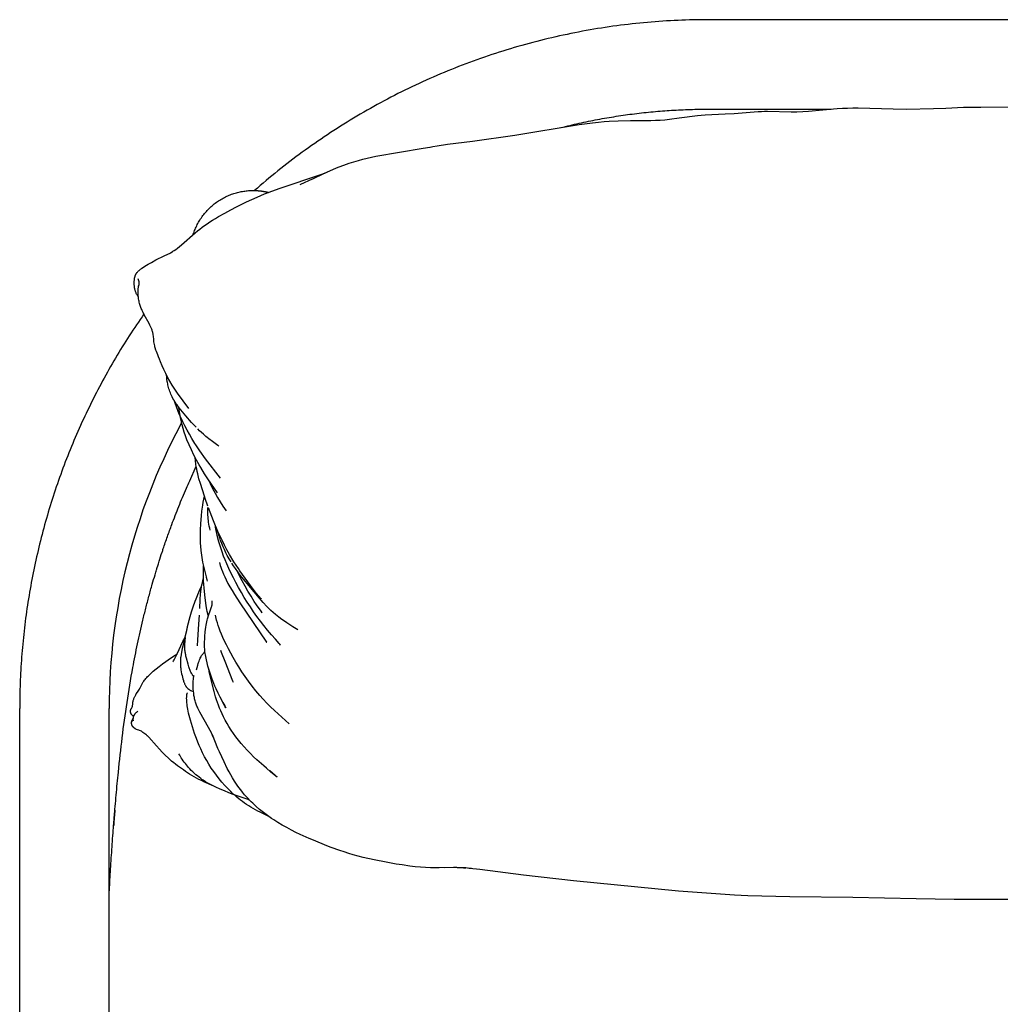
# Model space of a CAD drawing. Header units: millimetres. Extents: x -31695 to -21552, y 3675 to 7253.
# Tile 31 of 32: x -23137 to -22860, y 4823 to 5101. Entities that reach past the tile are written whole.
import ezdxf

# ---------------------------------------------------------------- set-up
doc = ezdxf.new("R2010")
doc.units = ezdxf.units.MM
doc.layers.add('2d', color=7, linetype='Continuous', true_color=0x000000)

msp = doc.modelspace()

# ---------------------------------------------------------------- linework, layer by layer
at = {"layer": '2d', "linetype": 'Continuous', "lineweight": -3}
for p, q in [((-23091.42, 4986.23), (-23090.98, 4987.05)), ((-23088.72, 4970.69), (-23086.89, 4974.8))]:
    msp.add_line(p, q, dxfattribs=at)
for points in [[(-22915.81, 5074.81), (-22914.17, 5074.9), (-22906.13, 5075.62), (-22904.62, 5075.73), (-22903.14, 5075.8)], [(-22903.14, 5075.8), (-22901.65, 5075.83), (-22900.14, 5075.83), (-22890.25, 5075.55), (-22886.53, 5075.52), (-22878.91, 5075.66), (-22875.44, 5075.79)], [(-22875.44, 5075.79), (-22870.44, 5076), (-22865.57, 5076)], [(-22865.57, 5076), (-22832.37, 5076.2)], [(-22964.41, 5072.29), (-22958.62, 5072.3), (-22957.35, 5072.34), (-22956.06, 5072.4), (-22954.74, 5072.5)], [(-22954.74, 5072.5), (-22953.4, 5072.63), (-22950.65, 5072.99), (-22945.51, 5073.69), (-22944.41, 5073.8)], [(-22944.41, 5073.8), (-22943.36, 5073.88), (-22937.67, 5074.12), (-22935.19, 5074.25)], [(-22935.19, 5074.25), (-22928.37, 5074.81), (-22927.44, 5074.86), (-22926.63, 5074.89)], [(-22926.63, 5074.89), (-22925.77, 5074.9), (-22919.03, 5074.75), (-22917.43, 5074.76), (-22915.81, 5074.81)], [(-23008.98, 5066.48), (-22997, 5068.14), (-22978.89, 5071.11), (-22975.06, 5071.65), (-22973.44, 5071.84), (-22971.83, 5071.99), (-22970.44, 5072.1), (-22967.84, 5072.23), (-22964.41, 5072.29)], [(-23050, 5057.72), (-23047.29, 5058.9), (-23046.58, 5059.18), (-23045.25, 5059.7), (-23043.73, 5060.24), (-23042.46, 5060.64), (-23041.13, 5061.04), (-23039.9, 5061.36), (-23038.66, 5061.66), (-23037.42, 5061.94), (-23036.17, 5062.19), (-23022.82, 5064.47)], [(-23022.82, 5064.47), (-23020.94, 5064.8)], [(-23020.93, 5064.8), (-23020.12, 5064.94), (-23018.93, 5065.15), (-23016.02, 5065.6), (-23008.98, 5066.48)], [(-23067.65, 5051.56), (-23066.26, 5052.11), (-23063.48, 5053.13), (-23051.41, 5057.19), (-23050.51, 5057.53), (-23050, 5057.72)], [(-23057.6, 5054.23), (-23057.35, 5054.35), (-23054.1, 5055.83), (-23054.03, 5055.87), (-23053.24, 5056.23)], [(-23053.24, 5056.23), (-23053.24, 5056.24), (-23053.24, 5056.24), (-23050, 5057.72)], [(-23053.24, 5056.23), (-23053.24, 5056.23)], [(-23050, 5057.72), (-23049.78, 5057.81)], [(-23054.4, 5055.68), (-23054.4, 5055.68)], [(-23077.99, 5046.6), (-23077.15, 5047.07), (-23075.53, 5047.93), (-23072.72, 5049.31), (-23069.69, 5050.69)], [(-23069.69, 5050.69), (-23067.65, 5051.56)], [(-23073.21, 5048.97), (-23073.17, 5048.99)], [(-23086.54, 5041.13), (-23085.9, 5041.65), (-23085.23, 5042.16), (-23084.53, 5042.66), (-23083.81, 5043.17), (-23083.04, 5043.68), (-23082.27, 5044.17), (-23081.43, 5044.68), (-23080.59, 5045.18), (-23078.77, 5046.19), (-23077.99, 5046.6)], [(-23094.02, 5035), (-23093.88, 5035.09), (-23093.68, 5035.22), (-23093.43, 5035.39), (-23093.11, 5035.6), (-23092.67, 5035.93), (-23092.17, 5036.31), (-23091.61, 5036.75), (-23091.03, 5037.23), (-23087.17, 5040.62), (-23086.54, 5041.13)], [(-23104.24, 5027.89), (-23104.21, 5028.02), (-23104.17, 5028.17), (-23104.13, 5028.33), (-23104.11, 5028.41), (-23104.08, 5028.48), (-23104.05, 5028.56), (-23104.02, 5028.65), (-23103.98, 5028.73), (-23103.94, 5028.82), (-23103.92, 5028.87), (-23103.89, 5028.92), (-23103.86, 5028.97), (-23103.83, 5029.03), (-23103.8, 5029.08), (-23103.77, 5029.14), (-23103.73, 5029.19), (-23103.68, 5029.25), (-23103.63, 5029.32), (-23103.59, 5029.38), (-23103.54, 5029.44), (-23103.49, 5029.5), (-23103.44, 5029.56), (-23103.33, 5029.67), (-23103.22, 5029.78), (-23103.12, 5029.88), (-23103.01, 5029.97), (-23102.9, 5030.07), (-23102.79, 5030.15), (-23102.59, 5030.32), (-23102.38, 5030.48), (-23102.17, 5030.63), (-23101.77, 5030.9), (-23101.37, 5031.16), (-23100.91, 5031.45), (-23100.44, 5031.73), (-23099.52, 5032.26), (-23098.23, 5032.95), (-23095.95, 5034.1), (-23094.02, 5035)], [(-23093.7, 5035.15), (-23093.98, 5035.02), (-23094.14, 5034.94)], [(-23094.14, 5034.94), (-23094.07, 5034.98), (-23094.02, 5035)], [(-23094.02, 5035), (-23093.97, 5035.03)], [(-23093.97, 5035.03), (-23093.72, 5035.14), (-23093.65, 5035.18), (-23093.62, 5035.19), (-23093.62, 5035.19), (-23093.62, 5035.19), (-23093.62, 5035.19), (-23093.62, 5035.19)], [(-23103.2, 5022.53), (-23103.33, 5022.73), (-23103.46, 5022.93), (-23103.57, 5023.13), (-23103.68, 5023.34), (-23103.77, 5023.52), (-23103.85, 5023.7), (-23103.93, 5023.88), (-23104, 5024.07), (-23104.04, 5024.2), (-23104.08, 5024.32), (-23104.12, 5024.45), (-23104.15, 5024.58), (-23104.18, 5024.7), (-23104.21, 5024.83), (-23104.26, 5025.07), (-23104.29, 5025.26), (-23104.31, 5025.45), (-23104.33, 5025.64), (-23104.35, 5025.83), (-23104.36, 5026.02), (-23104.37, 5026.21), (-23104.37, 5026.4), (-23104.37, 5026.59), (-23104.37, 5026.75), (-23104.36, 5026.93), (-23104.35, 5027.1), (-23104.33, 5027.27), (-23104.31, 5027.42), (-23104.29, 5027.57), (-23104.27, 5027.73), (-23104.24, 5027.89)], [(-23103.26, 5027.59), (-23103.26, 5027.59), (-23103.26, 5027.59), (-23103.26, 5027.59), (-23103.25, 5027.58), (-23103.24, 5027.57), (-23103.23, 5027.56)], [(-23103.14, 5027.33), (-23103.17, 5027.41), (-23103.19, 5027.45), (-23103.2, 5027.48), (-23103.22, 5027.52), (-23103.24, 5027.55), (-23103.24, 5027.57), (-23103.25, 5027.58), (-23103.26, 5027.59), (-23103.26, 5027.59), (-23103.26, 5027.59)], [(-23103.25, 5024.7), (-23103.23, 5024.85), (-23103.21, 5025), (-23103.19, 5025.16), (-23103.16, 5025.31), (-23103.12, 5025.53), (-23103.01, 5026.04), (-23102.98, 5026.16), (-23102.98, 5026.22), (-23102.97, 5026.29), (-23102.96, 5026.33), (-23102.96, 5026.36), (-23102.96, 5026.39), (-23102.96, 5026.45), (-23102.96, 5026.52), (-23102.97, 5026.6), (-23102.97, 5026.66), (-23102.98, 5026.73), (-23102.99, 5026.81), (-23103.01, 5026.88), (-23103.02, 5026.95), (-23103.04, 5027.02), (-23103.06, 5027.08), (-23103.08, 5027.15), (-23103.11, 5027.26), (-23103.14, 5027.33)], [(-23103.17, 5025.05), (-23103.16, 5025.17), (-23103.14, 5025.29), (-23103.11, 5025.5), (-23103.07, 5025.7), (-23102.97, 5026.2), (-23102.95, 5026.28), (-23102.94, 5026.35), (-23102.94, 5026.38), (-23102.94, 5026.41), (-23102.93, 5026.45), (-23102.93, 5026.48)], [(-23098.66, 5009.11), (-23098.73, 5009.51), (-23098.79, 5009.88), (-23098.87, 5010.55), (-23098.96, 5011.47), (-23099.01, 5011.82), (-23099.03, 5011.98), (-23099.05, 5012.13), (-23099.1, 5012.34), (-23099.15, 5012.55), (-23099.18, 5012.69), (-23099.22, 5012.83), (-23099.26, 5012.97), (-23099.32, 5013.12), (-23099.44, 5013.45), (-23099.58, 5013.82), (-23099.75, 5014.19), (-23099.95, 5014.61), (-23100.16, 5015.04), (-23101.54, 5017.53), (-23101.85, 5018.11), (-23102.13, 5018.7), (-23102.25, 5018.97), (-23102.37, 5019.24), (-23102.48, 5019.51), (-23102.58, 5019.79), (-23102.68, 5020.1), (-23102.78, 5020.41), (-23102.87, 5020.72), (-23102.94, 5021.03), (-23103.01, 5021.34), (-23103.07, 5021.64), (-23103.13, 5022.02), (-23103.19, 5022.41), (-23103.23, 5022.82), (-23103.26, 5023.23), (-23103.28, 5023.57), (-23103.29, 5023.93), (-23103.28, 5024.12), (-23103.28, 5024.31), (-23103.27, 5024.5), (-23103.25, 5024.7)], [(-23097.22, 5005.02), (-23097.48, 5005.65), (-23097.71, 5006.2), (-23098.08, 5007.11), (-23098.23, 5007.52), (-23098.33, 5007.79), (-23098.37, 5007.94), (-23098.45, 5008.19), (-23098.51, 5008.44), (-23098.58, 5008.72), (-23098.66, 5009.11)], [(-23096.91, 5004.25), (-23097.22, 5005.02)], [(-23092.16, 4995.38), (-23092.94, 4996.51), (-23093.65, 4997.64), (-23094.32, 4998.76), (-23094.93, 4999.86), (-23095.49, 5000.95), (-23095.99, 5002.04), (-23096.46, 5003.13), (-23096.91, 5004.25)], [(-23093.64, 4994.33), (-23093.83, 4994.72), (-23094.01, 4995.12), (-23094.17, 4995.5), (-23094.32, 4995.89), (-23094.45, 4996.26), (-23094.57, 4996.64), (-23094.67, 4997), (-23094.77, 4997.36), (-23094.85, 4997.7), (-23094.92, 4998.05), (-23094.99, 4998.39), (-23095.05, 4998.73), (-23095.14, 4999.34), (-23095.21, 4999.97), (-23095.25, 5000.47)], [(-23088.96, 4991.09), (-23092.16, 4995.38)], [(-23089.84, 4989.04), (-23091.25, 4990.73), (-23091.75, 4991.38), (-23092.25, 4992.06), (-23092.49, 4992.41), (-23092.74, 4992.78), (-23092.98, 4993.15), (-23093.21, 4993.54), (-23093.43, 4993.93), (-23093.64, 4994.33)], [(-23091.66, 4989.5), (-23092.09, 4990.55), (-23092.47, 4991.56), (-23092.81, 4992.56), (-23093.02, 4993.22)], [(-23091.85, 4991.57), (-23091.85, 4991.57), (-23091.85, 4991.57), (-23091.85, 4991.57), (-23091.85, 4991.57), (-23091.82, 4991.47)], [(-23089.5, 4982.28), (-23089.91, 4983.37), (-23090.27, 4984.41), (-23090.57, 4985.43), (-23090.84, 4986.42), (-23091.05, 4987.32), (-23091.27, 4988.46), (-23091.69, 4990.82), (-23091.77, 4991.24), (-23091.83, 4991.47), (-23091.85, 4991.57), (-23091.85, 4991.57), (-23091.85, 4991.57), (-23091.85, 4991.57), (-23091.85, 4991.57)], [(-23091.33, 4988.74), (-23091.66, 4989.5)], [(-23087.22, 4981.19), (-23088.11, 4982.63), (-23088.79, 4983.81), (-23089.46, 4984.99), (-23090.07, 4986.16), (-23090.65, 4987.3), (-23091.33, 4988.74)], [(-23086.9, 4985.78), (-23088.16, 4987.13), (-23089.84, 4989.04)], [(-23080.47, 4980.43), (-23080.51, 4980.46), (-23080.61, 4980.55), (-23080.74, 4980.65), (-23082.32, 4981.78), (-23083.28, 4982.49), (-23083.75, 4982.86), (-23084.18, 4983.22), (-23084.85, 4983.8), (-23085.43, 4984.33), (-23085.95, 4984.82), (-23086.43, 4985.3)], [(-23080.83, 4967.29), (-23083.57, 4971.2), (-23084.55, 4972.69), (-23085.61, 4974.43), (-23086.05, 4975.19), (-23086.76, 4976.46), (-23087.52, 4977.92), (-23088.24, 4979.39), (-23088.9, 4980.84), (-23089.5, 4982.28)], [(-23086.99, 4980.83), (-23087.22, 4981.19)], [(-23086.63, 4980.27), (-23086.99, 4980.83)], [(-23079.98, 4971.41), (-23084.26, 4976.9), (-23085.86, 4979.12), (-23086.63, 4980.27)], [(-23084.54, 4966.34), (-23085.71, 4969.89), (-23086.11, 4971.25), (-23086.46, 4972.64), (-23086.61, 4973.29), (-23086.74, 4973.94), (-23086.86, 4974.59), (-23086.98, 4975.39), (-23087.08, 4976.32), (-23087.16, 4977.21)], [(-23083.63, 4971.28), (-23082.95, 4969.89), (-23082.26, 4968.55), (-23081.56, 4967.23), (-23080.83, 4965.94), (-23080.11, 4964.73), (-23079.37, 4963.55), (-23078.47, 4962.21)], [(-23085.68, 4955.01), (-23085.66, 4956.74), (-23085.58, 4958.69), (-23085.41, 4960.83), (-23085.26, 4962.14), (-23085.02, 4963.85), (-23084.88, 4964.67), (-23084.73, 4965.49)], [(-23084.73, 4965.49), (-23084.54, 4966.34)], [(-23084.33, 4965.72), (-23084.54, 4966.34)], [(-23083.56, 4963.5), (-23084.33, 4965.72)], [(-23082.97, 4956.78), (-23083.08, 4957.29), (-23083.19, 4957.85), (-23083.29, 4958.41), (-23083.38, 4958.98), (-23083.44, 4959.47), (-23083.49, 4959.97), (-23083.54, 4960.48), (-23083.57, 4960.98), (-23083.59, 4961.52), (-23083.6, 4962.07), (-23083.6, 4962.61), (-23083.59, 4963.16)], [(-23080.76, 4956.43), (-23082.03, 4959.43), (-23083.41, 4963.09)], [(-23064.56, 4926.01), (-23065.66, 4927.27), (-23066.74, 4928.56), (-23067.77, 4929.84), (-23068.78, 4931.14), (-23069.75, 4932.45), (-23070.69, 4933.77), (-23071.61, 4935.12), (-23072.49, 4936.48), (-23073.33, 4937.82), (-23074.14, 4939.18), (-23074.93, 4940.56), (-23075.71, 4941.99), (-23076.38, 4943.28), (-23077.03, 4944.59), (-23077.66, 4945.92), (-23078.24, 4947.24), (-23078.71, 4948.36), (-23079.15, 4949.48), (-23079.56, 4950.62), (-23079.94, 4951.76), (-23080.47, 4953.52), (-23080.94, 4955.3), (-23081.09, 4955.91), (-23081.22, 4956.54), (-23081.34, 4957.18), (-23081.39, 4957.48), (-23081.43, 4957.78), (-23081.45, 4958.04)], [(-23080.38, 4955.04), (-23080.69, 4956.15), (-23080.76, 4956.43)], [(-23080.24, 4955.29), (-23080.76, 4956.43)], [(-23085, 4947.74), (-23085.23, 4949.06), (-23085.41, 4950.34), (-23085.49, 4951.04), (-23085.59, 4952.28), (-23085.64, 4953.11), (-23085.67, 4954.06), (-23085.68, 4955.01)], [(-23080.33, 4954.9), (-23080.38, 4955.04)], [(-23080.26, 4954.65), (-23080.33, 4954.9)], [(-23077.06, 4947.81), (-23077.59, 4948.7), (-23078.1, 4949.6), (-23078.53, 4950.42), (-23078.94, 4951.27), (-23079.3, 4952.08), (-23079.67, 4952.99), (-23079.98, 4953.83), (-23080.26, 4954.65)], [(-23074.53, 4945.26), (-23074.98, 4945.91), (-23076.25, 4947.88), (-23077.46, 4949.9), (-23078.2, 4951.22), (-23078.91, 4952.56), (-23079.59, 4953.92), (-23080.24, 4955.29)], [(-23083.99, 4943.57), (-23084.68, 4946.25), (-23085, 4947.74)], [(-23080.28, 4947.61), (-23080.28, 4947.6), (-23080.28, 4947.59), (-23080.28, 4947.57), (-23080.27, 4947.55), (-23080.27, 4947.52), (-23080.24, 4947.39), (-23080.21, 4947.27), (-23080.08, 4946.82), (-23079.92, 4946.33), (-23079.72, 4945.75), (-23079.47, 4945.1), (-23079.19, 4944.4), (-23078.82, 4943.57), (-23078.42, 4942.72), (-23077.93, 4941.76), (-23077.4, 4940.8), (-23076.76, 4939.71), (-23076.1, 4938.62), (-23074.55, 4936.25), (-23067.01, 4925.19), (-23067, 4925.18), (-23067, 4925.17), (-23067, 4925.17), (-23067, 4925.17)], [(-23058.21, 4928.63), (-23059.64, 4929.55), (-23061.3, 4930.63), (-23062.01, 4931.12), (-23062.73, 4931.62), (-23063.62, 4932.28), (-23064.06, 4932.62), (-23064.49, 4932.97), (-23065.16, 4933.54), (-23065.79, 4934.12), (-23066.39, 4934.69), (-23066.96, 4935.28), (-23068, 4936.41), (-23071.57, 4940.56), (-23072.99, 4942.28), (-23074.44, 4944.1), (-23075.14, 4945.02), (-23075.82, 4945.96), (-23076.34, 4946.71), (-23076.85, 4947.48)], [(-23084.46, 4938.53), (-23084.66, 4940.47), (-23084.74, 4941.44), (-23084.8, 4942.44), (-23084.84, 4943.71), (-23084.84, 4945), (-23084.82, 4945.84), (-23084.78, 4946.67)], [(-23068.23, 4933.43), (-23068.23, 4933.43), (-23068.57, 4933.89), (-23069.88, 4935.75), (-23070.5, 4936.69), (-23071.41, 4938.11), (-23072.28, 4939.55), (-23073.11, 4941), (-23073.9, 4942.48), (-23075.28, 4945.21)], [(-23070.5, 4939.71), (-23071.59, 4941.16), (-23074.53, 4945.26)], [(-23085.37, 4940.71), (-23085.27, 4941.32), (-23085.15, 4941.94), (-23085.01, 4942.6), (-23084.83, 4943.32)], [(-23083.94, 4943.39), (-23083.99, 4943.57)], [(-23083.78, 4942.77), (-23083.94, 4943.39)], [(-23083.66, 4942.37), (-23083.78, 4942.77)], [(-23085.89, 4934.71), (-23085.76, 4937.22), (-23085.63, 4938.76), (-23085.47, 4940.09), (-23085.37, 4940.71)], [(-23068.53, 4937.38), (-23068.53, 4937.38), (-23069.88, 4938.95), (-23070.5, 4939.71)], [(-23083.45, 4932.54), (-23083.61, 4933.07), (-23083.74, 4933.57), (-23083.8, 4933.86), (-23083.92, 4934.43), (-23084.08, 4935.46), (-23084.46, 4938.53)], [(-23083.41, 4932.67), (-23082.82, 4934.31), (-23082.62, 4934.9), (-23082.54, 4935.15), (-23082.47, 4935.38), (-23082.43, 4935.56), (-23082.41, 4935.64), (-23082.39, 4935.7), (-23082.39, 4935.74), (-23082.38, 4935.78), (-23082.38, 4935.81), (-23082.37, 4935.85), (-23082.37, 4935.91), (-23082.36, 4935.99), (-23082.34, 4936.8)], [(-23068.6, 4937.47), (-23068.53, 4937.38), (-23068.53, 4937.38), (-23068.53, 4937.38), (-23068.53, 4937.38)], [(-23086.14, 4930.23), (-23085.96, 4932.82)], [(-23084.41, 4922.52), (-23084.45, 4922.88), (-23084.49, 4923.29), (-23084.51, 4923.71), (-23084.53, 4924.12), (-23084.53, 4924.52), (-23084.53, 4925.3), (-23084.49, 4926.03), (-23084.44, 4926.76), (-23084.31, 4928.07), (-23084.15, 4929.37), (-23084.06, 4929.95), (-23083.97, 4930.48), (-23083.88, 4930.96), (-23083.78, 4931.38), (-23083.69, 4931.75), (-23083.59, 4932.09), (-23083.41, 4932.67)], [(-23080.41, 4929.15), (-23080.68, 4929.93), (-23080.91, 4930.66), (-23081.11, 4931.35), (-23081.46, 4932.76), (-23081.46, 4932.76), (-23081.46, 4932.76)], [(-23086.41, 4925.81), (-23086.14, 4930.23)], [(-23076.45, 4920.87), (-23077.13, 4922.08), (-23077.78, 4923.29), (-23078.34, 4924.4), (-23078.87, 4925.5), (-23079.34, 4926.5), (-23079.75, 4927.44), (-23080.1, 4928.32), (-23080.41, 4929.15)], [(-23092.27, 4921.9), (-23090.62, 4925.34), (-23090.02, 4926.5)], [(-23090.02, 4926.5), (-23090.41, 4925.06), (-23090.82, 4923.4), (-23091.02, 4922.41), (-23091.14, 4921.75), (-23091.24, 4921.08), (-23091.27, 4920.74), (-23091.31, 4920.4), (-23091.34, 4919.9), (-23091.34, 4919.61), (-23091.35, 4919.32), (-23091.34, 4919.03), (-23091.33, 4918.74), (-23091.32, 4918.45), (-23091.29, 4918.16), (-23091.26, 4917.87), (-23091.19, 4917.34), (-23091.1, 4916.81), (-23091, 4916.29), (-23090.88, 4915.77), (-23090.76, 4915.31), (-23090.64, 4914.84), (-23090.5, 4914.38), (-23090.42, 4914.15), (-23090.35, 4913.93), (-23090.29, 4913.77), (-23090.22, 4913.6), (-23090.15, 4913.44), (-23090.08, 4913.28), (-23090.01, 4913.12), (-23089.92, 4912.97), (-23089.88, 4912.89), (-23089.84, 4912.82), (-23089.79, 4912.75), (-23089.75, 4912.68), (-23089.71, 4912.62), (-23089.67, 4912.56), (-23089.63, 4912.52), (-23089.57, 4912.45), (-23089.52, 4912.38), (-23089.46, 4912.32), (-23089.4, 4912.26), (-23089.34, 4912.2), (-23089.29, 4912.15), (-23089.23, 4912.09), (-23089.17, 4912.04), (-23089.1, 4911.99), (-23089.03, 4911.94), (-23088.96, 4911.89), (-23088.89, 4911.84), (-23088.82, 4911.8), (-23088.76, 4911.75), (-23088.62, 4911.67), (-23088.49, 4911.6), (-23088.36, 4911.53), (-23088.21, 4911.46), (-23087.96, 4911.34)], [(-23089.62, 4920.67), (-23089.77, 4921.26), (-23089.85, 4921.64), (-23089.89, 4921.87), (-23089.93, 4922.1), (-23089.98, 4922.41), (-23090.01, 4922.66), (-23090.04, 4922.97), (-23090.06, 4923.3), (-23090.07, 4923.66), (-23090.07, 4924.03), (-23090.07, 4924.38), (-23090.04, 4925), (-23090.03, 4925.15), (-23089.97, 4925.79), (-23089.89, 4926.43)], [(-23086.49, 4924.14), (-23086.41, 4925.81)], [(-23063.1, 4924.38), (-23063.1, 4924.38), (-23063.33, 4924.64), (-23063.51, 4924.84), (-23064.56, 4926.01)], [(-23085.6, 4920.95), (-23085.52, 4921.09), (-23085.44, 4921.24), (-23085.35, 4921.39), (-23085.25, 4921.54), (-23085.15, 4921.69), (-23085.04, 4921.83), (-23084.93, 4921.98), (-23084.81, 4922.11), (-23084.72, 4922.22), (-23084.62, 4922.32), (-23084.51, 4922.43), (-23084.41, 4922.52)], [(-23084.35, 4922.01), (-23084.41, 4922.52)], [(-23080, 4922.94), (-23079.8, 4922.4), (-23078.79, 4919.79)], [(-23104.5, 4904.28), (-23104.55, 4904.31), (-23104.6, 4904.35), (-23104.66, 4904.38), (-23104.71, 4904.42), (-23104.76, 4904.45), (-23104.81, 4904.49), (-23104.83, 4904.51), (-23104.85, 4904.53), (-23104.88, 4904.55), (-23104.9, 4904.57), (-23104.92, 4904.6), (-23104.95, 4904.62), (-23104.97, 4904.64), (-23104.99, 4904.67), (-23105.01, 4904.69), (-23105.03, 4904.71), (-23105.05, 4904.74), (-23105.07, 4904.76), (-23105.09, 4904.79), (-23105.11, 4904.81), (-23105.13, 4904.84), (-23105.15, 4904.87), (-23105.16, 4904.89), (-23105.18, 4904.92), (-23105.2, 4904.95), (-23105.21, 4904.97), (-23105.23, 4905), (-23105.24, 4905.03), (-23105.25, 4905.06), (-23105.27, 4905.09), (-23105.28, 4905.11), (-23105.29, 4905.14), (-23105.3, 4905.17), (-23105.31, 4905.2), (-23105.33, 4905.23), (-23105.33, 4905.26), (-23105.34, 4905.29), (-23105.35, 4905.32), (-23105.36, 4905.35), (-23105.37, 4905.38), (-23105.37, 4905.41), (-23105.38, 4905.44), (-23105.39, 4905.47), (-23105.39, 4905.49), (-23105.39, 4905.52), (-23105.4, 4905.55), (-23105.4, 4905.58), (-23105.4, 4905.6), (-23105.4, 4905.63), (-23105.4, 4905.66), (-23105.4, 4905.69), (-23105.4, 4905.71), (-23105.4, 4905.74), (-23105.4, 4905.77), (-23105.4, 4905.79), (-23105.4, 4905.82), (-23105.4, 4905.85), (-23105.39, 4905.87), (-23105.39, 4905.92), (-23105.38, 4905.97), (-23105.37, 4906.01), (-23105.36, 4906.05), (-23105.34, 4906.1), (-23105.33, 4906.14), (-23105.31, 4906.18), (-23105.3, 4906.22), (-23105.28, 4906.26), (-23105.26, 4906.3), (-23105.24, 4906.36), (-23105.21, 4906.41), (-23105.16, 4906.5), (-23105, 4906.78), (-23104.97, 4906.84), (-23104.94, 4906.9), (-23104.93, 4906.93), (-23104.91, 4906.95), (-23104.9, 4906.98), (-23104.89, 4907), (-23104.89, 4907.02), (-23104.88, 4907.04), (-23104.88, 4907.05), (-23104.87, 4907.06), (-23104.87, 4907.07), (-23104.87, 4907.08), (-23104.87, 4907.09), (-23104.86, 4907.1), (-23104.86, 4907.12), (-23104.86, 4907.16), (-23104.8, 4907.83), (-23104.79, 4907.94), (-23104.77, 4908.07), (-23104.75, 4908.19), (-23104.72, 4908.33), (-23104.7, 4908.46), (-23104.66, 4908.59), (-23104.62, 4908.77), (-23104.56, 4908.95), (-23104.5, 4909.13), (-23104.44, 4909.31), (-23104.36, 4909.49), (-23104.29, 4909.66), (-23104.21, 4909.83), (-23104.12, 4909.99), (-23104.04, 4910.15), (-23103.95, 4910.3), (-23103.78, 4910.6), (-23103.46, 4911.1), (-23102.89, 4911.95), (-23102.75, 4912.18), (-23102.72, 4912.23), (-23102.67, 4912.34), (-23102.25, 4913.21), (-23102.15, 4913.39), (-23102.05, 4913.58), (-23101.93, 4913.78), (-23101.8, 4913.99), (-23101.65, 4914.21), (-23101.48, 4914.43), (-23101.28, 4914.69), (-23101.06, 4914.95), (-23100.83, 4915.21), (-23100.6, 4915.46), (-23100.33, 4915.73), (-23100.05, 4916.01), (-23099.49, 4916.54), (-23099.01, 4916.96), (-23098.18, 4917.65), (-23097.35, 4918.33), (-23096.41, 4919.04), (-23095.47, 4919.74), (-23094.15, 4920.67), (-23092.81, 4921.56), (-23092.27, 4921.9)], [(-23093.43, 4919.62), (-23093.43, 4919.62), (-23093.37, 4919.72), (-23093.25, 4919.93), (-23093.09, 4920.23), (-23092.27, 4921.9)], [(-23092.27, 4921.9), (-23092.27, 4921.9)], [(-23092.27, 4921.9), (-23092.27, 4921.9)], [(-23088.97, 4918.23), (-23089.09, 4918.6), (-23089.19, 4918.96), (-23089.62, 4920.67)], [(-23086.46, 4918.7), (-23086.33, 4919.13), (-23086.22, 4919.44), (-23086.09, 4919.81), (-23085.95, 4920.18), (-23085.79, 4920.54), (-23085.72, 4920.71), (-23085.6, 4920.95)], [(-23078.54, 4906.69), (-23078.7, 4906.96), (-23078.88, 4907.29), (-23080.16, 4909.68), (-23080.73, 4910.83), (-23081.26, 4912), (-23081.59, 4912.76), (-23081.89, 4913.52), (-23082.46, 4915.05), (-23083.12, 4916.98), (-23083.56, 4918.46), (-23083.8, 4919.35), (-23084.02, 4920.24), (-23084.2, 4921.13), (-23084.28, 4921.57), (-23084.35, 4922.01)], [(-23078.79, 4919.79), (-23076.63, 4914.26), (-23076.5, 4913.94)], [(-23060.7, 4902.17), (-23064.81, 4905.92), (-23065.91, 4906.97), (-23066.97, 4908.03), (-23067.97, 4909.08), (-23068.93, 4910.14), (-23070.05, 4911.46), (-23071.12, 4912.81), (-23072.14, 4914.17), (-23073.11, 4915.54), (-23073.99, 4916.86), (-23074.84, 4918.19), (-23075.66, 4919.53), (-23076.45, 4920.87)], [(-23087.56, 4915.48), (-23087.63, 4915.55), (-23087.7, 4915.63), (-23087.76, 4915.72), (-23087.83, 4915.81), (-23087.9, 4915.91), (-23087.97, 4916.01), (-23088.04, 4916.12), (-23088.11, 4916.24), (-23088.17, 4916.35), (-23088.23, 4916.47), (-23088.36, 4916.7), (-23088.47, 4916.95), (-23088.58, 4917.2), (-23088.69, 4917.44), (-23088.78, 4917.69), (-23088.88, 4917.96), (-23088.97, 4918.23)], [(-23086.84, 4917.34), (-23086.46, 4918.7)], [(-23086.81, 4917.41), (-23086.81, 4917.41), (-23086.81, 4917.41), (-23086.81, 4917.41), (-23086.82, 4917.4), (-23086.83, 4917.38), (-23086.84, 4917.34)], [(-23086.83, 4917.38), (-23086.82, 4917.4), (-23086.82, 4917.41), (-23086.81, 4917.41), (-23086.81, 4917.41), (-23086.81, 4917.41)], [(-23067.82, 4890.28), (-23069.75, 4892), (-23070.69, 4892.89), (-23071.61, 4893.79), (-23072.5, 4894.71), (-23073.36, 4895.64), (-23074.19, 4896.58), (-23074.97, 4897.53), (-23075.69, 4898.47), (-23076.38, 4899.43), (-23077.03, 4900.4), (-23077.64, 4901.38), (-23078.16, 4902.27), (-23078.67, 4903.17), (-23079.14, 4904.09), (-23079.59, 4905.02), (-23079.95, 4905.8), (-23080.29, 4906.59), (-23080.61, 4907.38), (-23080.9, 4908.2), (-23081.16, 4908.96), (-23081.4, 4909.73), (-23081.84, 4911.27), (-23082.66, 4914.57), (-23083.19, 4916.95), (-23083.2, 4917.01), (-23083.33, 4917.66)], [(-23087.09, 4908.3), (-23087.18, 4908.61), (-23087.26, 4908.92), (-23087.34, 4909.23), (-23087.4, 4909.54), (-23087.46, 4909.85), (-23087.51, 4910.16), (-23087.59, 4910.76), (-23087.64, 4911.33), (-23087.69, 4911.9), (-23087.72, 4912.89), (-23087.73, 4913.47), (-23087.73, 4913.91), (-23087.71, 4914.32), (-23087.68, 4914.7), (-23087.66, 4914.87), (-23087.64, 4915.04), (-23087.61, 4915.24), (-23087.58, 4915.38), (-23087.56, 4915.52), (-23087.53, 4915.65), (-23087.5, 4915.78)], [(-23066.42, 4876.05), (-23067.55, 4876.58), (-23068.88, 4877.22), (-23069.53, 4877.56), (-23070.18, 4877.91), (-23070.82, 4878.27), (-23071.45, 4878.65), (-23072.07, 4879.03), (-23072.68, 4879.43), (-23073.25, 4879.82), (-23073.81, 4880.22), (-23074.35, 4880.63), (-23074.89, 4881.05), (-23075.41, 4881.48), (-23075.93, 4881.92), (-23076.43, 4882.37), (-23077.13, 4883.04), (-23078, 4883.91), (-23078.83, 4884.8), (-23079.63, 4885.72), (-23080.4, 4886.66), (-23081.17, 4887.65), (-23081.91, 4888.67), (-23082.62, 4889.7), (-23083.29, 4890.76), (-23083.92, 4891.81), (-23084.51, 4892.87), (-23085.08, 4893.96), (-23085.61, 4895.06), (-23086.04, 4896.04), (-23086.45, 4897.02), (-23086.84, 4898.02), (-23087.35, 4899.41), (-23087.96, 4901.28), (-23088.52, 4903.17), (-23088.87, 4904.46), (-23089.03, 4905.12), (-23089.17, 4905.77), (-23089.26, 4906.25), (-23089.34, 4906.72), (-23089.41, 4907.19), (-23089.46, 4907.67), (-23089.51, 4908.11), (-23089.54, 4908.56), (-23089.56, 4909.01), (-23089.57, 4909.23), (-23089.57, 4909.45), (-23089.56, 4909.64), (-23089.55, 4909.84), (-23089.54, 4910.04), (-23089.52, 4910.24), (-23089.51, 4910.33), (-23089.49, 4910.41), (-23089.48, 4910.5), (-23089.46, 4910.59), (-23089.44, 4910.67), (-23089.42, 4910.76), (-23089.4, 4910.84), (-23089.37, 4910.91)], [(-23082.06, 4898.42), (-23082.26, 4898.86), (-23082.6, 4899.59), (-23082.96, 4900.3), (-23083.4, 4901.12), (-23085.82, 4905.4), (-23086.12, 4905.98), (-23086.41, 4906.56), (-23086.54, 4906.85), (-23086.67, 4907.13), (-23086.78, 4907.42), (-23086.9, 4907.71), (-23087, 4908.01), (-23087.09, 4908.3)], [(-23079.38, 4908.2), (-23079.34, 4908.2)], [(-23079.34, 4908.2), (-23078.85, 4907.25), (-23078.54, 4906.69), (-23078.54, 4906.69)], [(-23105.1, 4902.62), (-23105.09, 4902.65), (-23105.09, 4902.69), (-23105.08, 4902.72), (-23105.07, 4902.76), (-23105.07, 4902.79), (-23105.06, 4902.82), (-23105.05, 4902.85), (-23105.04, 4902.88), (-23105.03, 4902.94), (-23105.01, 4902.99), (-23104.99, 4903.04), (-23104.97, 4903.09), (-23104.95, 4903.14), (-23104.93, 4903.18), (-23104.91, 4903.22), (-23104.89, 4903.26), (-23104.86, 4903.3), (-23104.83, 4903.34), (-23104.79, 4903.41)], [(-23104.85, 4903.3), (-23104.86, 4903.28), (-23104.88, 4903.25), (-23104.89, 4903.23), (-23104.91, 4903.2), (-23104.92, 4903.18), (-23104.94, 4903.15), (-23104.95, 4903.13), (-23104.96, 4903.1), (-23104.97, 4903.07), (-23104.99, 4903.05), (-23105, 4903.02), (-23105.01, 4902.99), (-23105.02, 4902.96), (-23105.03, 4902.93), (-23105.04, 4902.91), (-23105.04, 4902.88), (-23105.06, 4902.82), (-23105.07, 4902.77), (-23105.08, 4902.71), (-23105.09, 4902.66)], [(-23104.79, 4903.41), (-23104.73, 4903.5), (-23104.56, 4903.73), (-23104.53, 4903.76)], [(-23104.68, 4903.18), (-23104.68, 4903.27), (-23104.67, 4903.36), (-23104.67, 4903.39), (-23104.66, 4903.5), (-23104.65, 4903.6)], [(-23104.67, 4902.98), (-23104.67, 4902.98), (-23104.67, 4902.98), (-23104.67, 4903), (-23104.68, 4903.07), (-23104.68, 4903.18)], [(-23104.67, 4903.18), (-23104.67, 4903.14), (-23104.67, 4903.1), (-23104.67, 4903.06), (-23104.67, 4903)], [(-23104.65, 4903.6), (-23104.64, 4903.69), (-23104.63, 4903.77), (-23104.6, 4903.89), (-23104.58, 4904.01), (-23104.55, 4904.13), (-23104.52, 4904.2), (-23104.5, 4904.28)], [(-23104.5, 4904.28), (-23104.48, 4904.34), (-23104.45, 4904.4)], [(-23104.45, 4904.4), (-23104.41, 4904.49), (-23104.39, 4904.54), (-23104.37, 4904.59), (-23104.35, 4904.63), (-23104.33, 4904.68), (-23104.3, 4904.72), (-23104.28, 4904.76)], [(-23104.28, 4904.76), (-23104.25, 4904.82), (-23104.21, 4904.87), (-23104.18, 4904.92), (-23104.14, 4904.98), (-23104.1, 4905.03), (-23104.06, 4905.08), (-23104.02, 4905.13), (-23103.97, 4905.18), (-23103.92, 4905.22), (-23103.88, 4905.27), (-23103.83, 4905.32), (-23103.78, 4905.37), (-23103.72, 4905.41), (-23103.66, 4905.46), (-23103.6, 4905.51), (-23103.53, 4905.56), (-23103.3, 4905.72), (-23103.3, 4905.72)], [(-23104.55, 4901.15), (-23104.6, 4901.2), (-23104.64, 4901.25), (-23104.68, 4901.29), (-23104.72, 4901.33), (-23104.75, 4901.37), (-23104.79, 4901.41), (-23104.8, 4901.43), (-23104.81, 4901.45), (-23104.83, 4901.47), (-23104.84, 4901.49), (-23104.85, 4901.51), (-23104.86, 4901.53), (-23104.89, 4901.57), (-23104.91, 4901.61), (-23104.92, 4901.65), (-23104.94, 4901.69), (-23104.96, 4901.73), (-23104.99, 4901.8), (-23105.01, 4901.88), (-23105.03, 4901.95), (-23105.05, 4902.03), (-23105.06, 4902.06), (-23105.07, 4902.1), (-23105.08, 4902.13), (-23105.08, 4902.17), (-23105.09, 4902.2), (-23105.09, 4902.24), (-23105.1, 4902.27), (-23105.1, 4902.3), (-23105.1, 4902.34), (-23105.1, 4902.37), (-23105.11, 4902.44), (-23105.1, 4902.5), (-23105.1, 4902.56), (-23105.1, 4902.62)], [(-23102.15, 4899.92), (-23102.17, 4899.93)], [(-23082.42, 4884.8), (-23083.22, 4885.13), (-23084.06, 4885.5), (-23084.74, 4885.82), (-23085.42, 4886.16), (-23086.1, 4886.5), (-23086.77, 4886.86), (-23087.43, 4887.22), (-23088.09, 4887.6), (-23088.73, 4887.99), (-23089.37, 4888.38), (-23089.94, 4888.75), (-23090.5, 4889.14), (-23091.61, 4889.92), (-23092.16, 4890.33), (-23092.69, 4890.75), (-23093.22, 4891.18), (-23093.81, 4891.66), (-23094.74, 4892.48), (-23095.64, 4893.33), (-23096.47, 4894.16), (-23097.27, 4895), (-23098.12, 4895.93), (-23100.25, 4898.37), (-23100.36, 4898.49), (-23100.45, 4898.58), (-23100.53, 4898.66), (-23100.61, 4898.73), (-23100.68, 4898.8), (-23100.81, 4898.91), (-23100.93, 4899.02), (-23101.09, 4899.14), (-23101.89, 4899.73), (-23102.15, 4899.92)], [(-23080.74, 4895.19), (-23082.32, 4899.03), (-23082.32, 4899.04), (-23082.32, 4899.04)], [(-23073.22, 4882.16), (-23073.81, 4882.87), (-23074.32, 4883.53), (-23074.84, 4884.23), (-23075.31, 4884.9), (-23076.05, 4886.03), (-23076.6, 4886.92), (-23077.13, 4887.81), (-23077.57, 4888.6), (-23078.1, 4889.59), (-23079.02, 4891.4), (-23080.32, 4894.22), (-23080.74, 4895.19)], [(-23071.96, 4880.77), (-23074.22, 4881.5), (-23076.46, 4882.27), (-23077.71, 4882.73), (-23078.94, 4883.22), (-23080.16, 4883.72), (-23081.35, 4884.27), (-23082.1, 4884.63), (-23082.83, 4885.01), (-23083.56, 4885.41), (-23084.26, 4885.83), (-23084.61, 4886.05), (-23084.95, 4886.27), (-23085.28, 4886.5), (-23085.61, 4886.73), (-23086.08, 4887.08), (-23086.54, 4887.45), (-23086.99, 4887.82), (-23087.43, 4888.21), (-23087.85, 4888.61), (-23088.26, 4889.01), (-23088.65, 4889.43), (-23089.04, 4889.86), (-23089.35, 4890.22), (-23089.65, 4890.59), (-23089.94, 4890.97), (-23090.23, 4891.35), (-23090.52, 4891.76), (-23090.81, 4892.18), (-23091.09, 4892.61), (-23091.53, 4893.3), (-23091.75, 4893.68), (-23091.78, 4893.73), (-23091.78, 4893.74)], [(-23067.06, 4889.62), (-23067.82, 4890.28)], [(-23064.04, 4887.13), (-23064.04, 4887.13), (-23064.04, 4887.13), (-23064.04, 4887.14), (-23065.81, 4888.57), (-23067.06, 4889.62)], [(-23066.18, 4889.11), (-23065.4, 4888.34), (-23064.65, 4887.66), (-23064.12, 4887.21), (-23064.04, 4887.13), (-23064.04, 4887.13), (-23064.04, 4887.13), (-23064.04, 4887.13)], [(-23071.83, 4880.63), (-23072.25, 4881.08), (-23072.9, 4881.79), (-23073.22, 4882.16)], [(-23050.02, 4867.79), (-23053.76, 4869.31), (-23055.02, 4869.85), (-23057.52, 4870.97), (-23058.76, 4871.56), (-23059.98, 4872.16), (-23061.35, 4872.88), (-23062.67, 4873.62), (-23063.85, 4874.34), (-23064.97, 4875.06), (-23065.6, 4875.48), (-23066.79, 4876.32), (-23067.94, 4877.19), (-23069, 4878.04), (-23070, 4878.89), (-23070.47, 4879.32), (-23070.94, 4879.76), (-23071.39, 4880.19), (-23071.83, 4880.63)], [(-23026.62, 4862.06), (-23028.81, 4862.36), (-23030.47, 4862.62), (-23033.34, 4863.12), (-23036.66, 4863.79), (-23039.77, 4864.51), (-23041.17, 4864.87), (-23042.57, 4865.25), (-23043.86, 4865.63), (-23045.14, 4866.04), (-23046.38, 4866.45), (-23048.81, 4867.33), (-23050.02, 4867.79)], [(-23020.14, 4861.54), (-23020.84, 4861.56), (-23022.2, 4861.64), (-23023.57, 4861.74), (-23025.09, 4861.88), (-23026.62, 4862.06)], [(-23011.05, 4861.52), (-23011.74, 4861.55), (-23013.3, 4861.59), (-23014.24, 4861.6), (-23018.37, 4861.51), (-23020.14, 4861.54)], [(-23011.33, 4861.54), (-23012.36, 4861.59), (-23013.41, 4861.61), (-23014.31, 4861.61), (-23016.77, 4861.55)], [(-23011.51, 4861.56), (-23011.05, 4861.52), (-23010.91, 4861.51), (-23010.87, 4861.51), (-23010.86, 4861.51), (-23010.86, 4861.51), (-23010.86, 4861.51), (-23010.86, 4861.51)], [(-23011.05, 4861.52), (-23011.48, 4861.56)], [(-23009.2, 4861.36), (-23010.32, 4861.47), (-23011.33, 4861.54)], [(-23010.86, 4861.51), (-23011.05, 4861.52)], [(-23009.73, 4861.4), (-23011.05, 4861.52)], [(-23009.84, 4861.41), (-23009.96, 4861.42)], [(-23006.88, 4861.08), (-23006.89, 4861.08), (-23006.89, 4861.08), (-23009.84, 4861.41)], [(-22980.48, 4857.92), (-22994.6, 4859.45), (-23006.88, 4861.08)], [(-22935.03, 4853.87), (-22950.81, 4854.94), (-22980.48, 4857.92)], [(-22919.46, 4853.37), (-22931.33, 4853.69), (-22935.03, 4853.87)], [(-22901.69, 4853.17), (-22919.46, 4853.37)], [(-22883.78, 4852.81), (-22901.69, 4853.17)], [(-22849.11, 4852.68), (-22851.68, 4852.64), (-22853.14, 4852.62), (-22873.05, 4852.61), (-22883.78, 4852.81)]]:
    msp.add_lwpolyline(points, dxfattribs=at)
msp.add_arc((-22942.4, 4906.44), 169.04, 151.8326, 180, dxfattribs=at)
for points, weights in [([(-22942.4, 5100.71), (-23015.48, 5100.71), (-23070.44, 5052.54)], [1, 0.93596882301, 1]), ([(-22984.03, 5070.27), (-22963.54, 5075.48), (-22942.4, 5075.48)], [0.971261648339, 0.977908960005, 1]), ([(-23101.64, 5017.72), (-23136.67, 4967.59), (-23136.67, 4906.44)], [0.983283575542, 0.945852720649, 1])]:
    msp.add_rational_spline(points, weights, degree=2, dxfattribs=at)
for points in [[(-22780.93, 5100.71), (-22861.67, 5100.71), (-22942.4, 5100.71)], [(-22942.4, 5075.48), (-22925.07, 5075.48), (-22907.74, 5075.48)], [(-23136.67, 4555.5), (-23136.67, 4730.97), (-23136.67, 4906.44)], [(-23111.44, 4555.5), (-23111.44, 4730.97), (-23111.44, 4906.44)]]:
    msp.add_open_spline(points, degree=2, dxfattribs=at)
msp.add_rational_spline([(-23087.8, 5039.85), (-23084.08, 5052.55), (-23070.85, 5052.55), (-23068.65, 5052.55), (-23066.52, 5052.01)], [0.909384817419, 0.763130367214, 1, 0.951036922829, 0.918444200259], degree=2, knots=[-133.305323, -133.305323, -133.305323, -105, -105, -99.149036, -99.149036, -99.149036], dxfattribs=at)
for points, degree, knots in [([(-23093.77, 4958.34), (-23093.13, 4960.04), (-23092.47, 4961.76), (-23091.1, 4965.16), (-23090.39, 4966.87), (-23089.35, 4969.27), (-23089.04, 4969.98), (-23088.72, 4970.69)], 3, [405.932084, 405.932084, 405.932084, 405.932084, 411.427232, 411.427232, 416.962556, 416.962556, 419.279634, 419.279634, 419.279634, 419.279634]), ([(-23097.91, 4946.13), (-23097.91, 4946.13), (-23097.86, 4946.29), (-23097.63, 4947.04), (-23097.49, 4947.49), (-23097.09, 4948.75), (-23096.79, 4949.68), (-23096.39, 4950.87), (-23096.28, 4951.21), (-23095.8, 4952.65), (-23095.39, 4953.83), (-23094.6, 4956.07), (-23094.18, 4957.23), (-23093.77, 4958.34)], 3, [389.976439, 389.976439, 389.976439, 389.976439, 392.459812, 392.459812, 394.386852, 394.386852, 397.330783, 397.330783, 398.49532, 398.49532, 402.198865, 402.198865, 405.932084, 405.932084, 405.932084, 405.932084]), ([(-23110.16, 4873.61), (-23110.15, 4873.76), (-23110.14, 4873.87), (-23110.12, 4874.15), (-23110.1, 4874.35), (-23110.06, 4874.91), (-23110.02, 4875.33), (-23109.92, 4876.67), (-23109.82, 4877.84), (-23109.73, 4878.88), (-23109.55, 4881.02), (-23109.36, 4883.15), (-23109.06, 4886.36), (-23108.95, 4887.44), (-23108.51, 4891.75), (-23108.15, 4895.01), (-23106.94, 4904.86), (-23105.95, 4911.46), (-23104.74, 4918.02), (-23104.55, 4919.05), (-23104.34, 4920.16), (-23103.88, 4922.46), (-23103.66, 4923.58), (-23102.95, 4926.92), (-23102.45, 4929.17), (-23101.65, 4932.51), (-23101.38, 4933.63), (-23100.81, 4935.87), (-23100.51, 4937.02), (-23099.91, 4939.25), (-23099.59, 4940.4), (-23099.03, 4942.36), (-23098.74, 4943.36), (-23098.42, 4944.43), (-23098.35, 4944.66), (-23098.22, 4945.1), (-23098.15, 4945.35), (-23098.05, 4945.67), (-23098.01, 4945.79), (-23097.96, 4945.96), (-23097.92, 4946.08), (-23097.91, 4946.13)], 3, [315.879157, 315.879157, 315.879157, 315.879157, 316.195535, 316.195535, 316.811568, 316.811568, 318.033192, 318.033192, 321.242127, 321.242127, 321.242127, 327.632875, 327.632875, 330.851643, 330.851643, 340.572864, 340.572864, 360.419874, 360.419874, 360.419874, 364.065069, 364.065069, 367.479007, 367.479007, 374.353767, 374.353767, 377.823313, 377.823313, 381.318267, 381.318267, 384.730373, 384.730373, 387.425293, 387.425293, 388.119242, 388.119242, 388.821793, 388.821793, 389.180164, 389.180164, 389.376441, 389.376441, 389.376441, 389.376441]), ([(-23090.02, 4926.5), (-23089.8, 4927.4), (-23089.58, 4928.31), (-23089.47, 4928.82), (-23089.37, 4929.33), (-23089.25, 4929.85), (-23089.13, 4930.37), (-23088.87, 4931.34), (-23088.61, 4932.32), (-23088.41, 4932.99), (-23088.21, 4933.67), (-23088.03, 4934.23), (-23087.85, 4934.79), (-23087.66, 4935.34), (-23087.47, 4935.9), (-23087.27, 4936.44), (-23087.07, 4936.98), (-23086.65, 4938.03), (-23086.23, 4939.08), (-23085.76, 4940.16), (-23085.29, 4941.24)], 2, [0, 0, 0, 1, 1, 2, 2, 3, 3, 4, 4, 5, 5, 6, 6, 7, 7, 8, 8, 9, 9, 10, 10, 10]), ([(-23102.17, 4899.93), (-23102.37, 4900.1), (-23103.08, 4900.37), (-23103.9, 4900.54), (-23104.55, 4901.15)], 3, [34, 34, 34, 34, 35.207194, 36.414595, 36.414595, 36.414595, 36.414595]), ([(-23111.44, 4853.89), (-23111.34, 4855.8), (-23111.23, 4857.73), (-23111.05, 4860.66), (-23110.99, 4861.71), (-23110.79, 4864.81), (-23110.65, 4866.98), (-23110.43, 4870.04), (-23110.35, 4871.13), (-23110.21, 4872.97), (-23110.14, 4873.85), (-23110.06, 4874.88), (-23110.04, 4875.12), (-23109.99, 4875.77), (-23109.95, 4876.24), (-23109.88, 4877.05), (-23109.85, 4877.52), (-23109.81, 4877.9), (-23109.81, 4877.96), (-23109.81, 4877.96)], 3, [283.479505, 283.479505, 283.479505, 283.479505, 289.477233, 289.477233, 292.719453, 292.719453, 298.826751, 298.826751, 301.965008, 301.965008, 304.441624, 304.441624, 305.147163, 305.147163, 306.492559, 306.492559, 307.797017, 307.797017, 308.459122, 308.459122, 308.459122, 308.459122]), ([(-23109.82, 4877.81), (-23109.84, 4877.54), (-23109.87, 4877.17), (-23109.93, 4876.49), (-23109.97, 4876), (-23110.03, 4875.23), (-23110.06, 4874.89), (-23110.12, 4874.17), (-23110.14, 4873.8), (-23110.17, 4873.42)], 3, [309.121018, 309.121018, 309.121018, 309.121018, 310.697767, 310.697767, 312.565122, 312.565122, 314.025469, 314.025469, 315.702441, 315.702441, 315.702441, 315.702441])]:
    msp.add_open_spline(points, degree=degree, knots=knots, dxfattribs=at)

doc.saveas('drawing.dxf')
